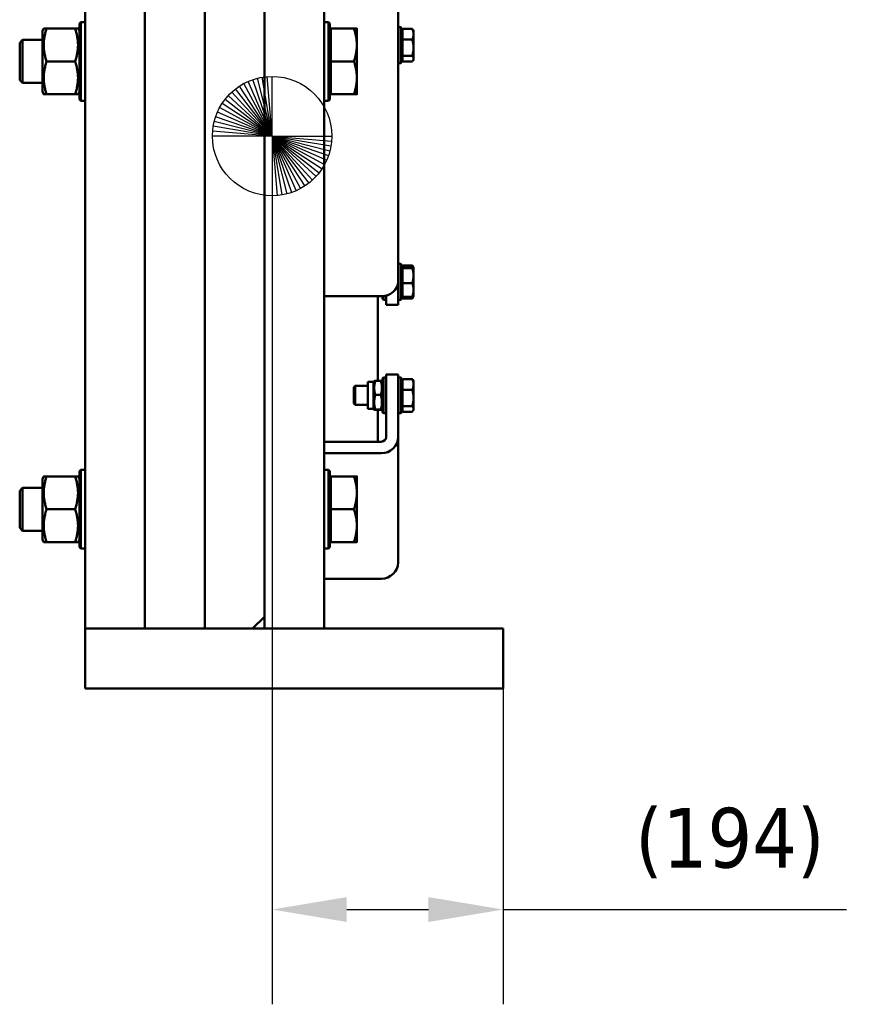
# Model space of a CAD drawing. Header units: millimetres. Extents: x 0 to 10500, y 0 to 7425.
# Tile 17 of 45: x 1987 to 2687, y 4433 to 5258. Entities that reach past the tile are written whole.
import ezdxf

# ---------------------------------------------------------------- set-up
doc = ezdxf.new("R2010")
doc.units = ezdxf.units.MM
doc.header["$LTSCALE"] = 25
for name, color, linetype, lineweight in [('Dimension (ISO)', 7, 'Continuous', 25), ('Sketch Geometry (ISO)', 7, 'Continuous', 25), ('Visible (ISO)', 7, 'Continuous', 50)]:
    doc.layers.add(name, color=color, linetype=linetype, lineweight=lineweight)
doc.styles.add('Note Text (ISO)', font='tahoma.ttf')
doc.dimstyles.new('Default (ISO)', dxfattribs={"dimscale": 25, "dimtxt": 2, "dimasz": 2.5, "dimexe": 3.175, "dimexo": 0, "dimgap": 0.762, "dimtad": 1, "dimrnd": 1e-08, "dimtxsty": 'Note Text (ISO)', "dimcen": 0.09, "dimdle": 10, "dimclrd": 256, "dimclre": 256, "dimclrt": 256, "dimazin": 2, "dimtfac": 1, "dimtmove": 0, "dimatfit": 3, "dimfxl": 1, "dimtolj": 1, "dimtzin": 0, "dimlwd": -1, "dimlwe": -1, "dimarcsym": 0})

# ---------------------------------------------------------------- blocks, each defined once
blk = doc.blocks.new('*D13')
at = {"layer": 'Defpoints', "color": 0, "transparency": 16777216}
for p in [(2198.7, 5160.36), (2392.2, 4697.86), (2198.7, 4512.63)]:
    blk.add_point(p, dxfattribs=at)
at = {"layer": 'Dimension (ISO)', "transparency": 16777216}
for p, q in [((2198.7, 5160.36), (2198.7, 4433.26)), ((2392.2, 4697.86), (2392.2, 4433.26)), ((2261.2, 4512.63), (2329.7, 4512.63)), ((2392.2, 4512.63), (2680.01, 4512.63))]:
    blk.add_line(p, q, dxfattribs=at)
for points in [[(2261.2, 4523.05), (2261.2, 4502.22), (2198.7, 4512.63)], [(2329.7, 4523.05), (2329.7, 4502.22), (2392.2, 4512.63)]]:
    blk.add_solid(points, dxfattribs=at)
at = {"layer": 'Dimension (ISO)', "transparency": 16777216, "insert": (2502.93, 4597.77), "char_height": 50, "attachment_point": 1, "style": 'Note Text (ISO)'}
blk.add_mtext('\\A1;(194)', dxfattribs=at)

msp = doc.modelspace()

# ---------------------------------------------------------------- linework, layer by layer
at = {"layer": 'Sketch Geometry (ISO)'}
for q in [(2174.903, 5204.334), (2178.615, 5206.149), (2182.465, 5207.651), (2186.426, 5208.83), (2190.47, 5209.678), (2194.571, 5210.189), (2198.7, 5210.36), (2164.836, 5197.146), (2167.989, 5199.817), (2171.353, 5202.218), (2156.842, 5187.707), (2159.243, 5191.07), (2161.914, 5194.224), (2152.911, 5180.445), (2154.726, 5184.157), (2150.23, 5172.634), (2151.409, 5176.595), (2148.871, 5164.489), (2149.382, 5168.59), (2148.7, 5160.36), (2198.7, 5110.36), (2202.829, 5110.531), (2206.93, 5111.042), (2210.974, 5111.89), (2214.935, 5113.069), (2218.785, 5114.571), (2222.497, 5116.386), (2226.047, 5118.502), (2229.411, 5120.903), (2232.564, 5123.574), (2235.486, 5126.496), (2238.157, 5129.649), (2240.558, 5133.012), (2242.674, 5136.562), (2244.489, 5140.275), (2245.991, 5144.125), (2247.17, 5148.086), (2248.018, 5152.13), (2248.529, 5156.231), (2248.7, 5160.36)]:
    msp.add_line((2198.7, 5160.36), q, dxfattribs=at)
msp.add_circle((2198.7, 5160.36), 50, dxfattribs=at)
at = {"layer": 'Visible (ISO)'}
for p, q in [((2192.201, 5577.86), (2192.201, 4747.86)), ((2242.201, 5577.86), (2242.201, 4747.86)), ((2042.201, 4747.86), (2042.201, 5377.145)), ((2092.201, 5377.145), (2092.201, 4747.86)), ((2092.201, 4747.86), (2092.201, 5377.145)), ((2142.201, 5377.145), (2142.201, 4747.86)), ((2142.201, 4747.86), (2142.201, 5377.145)), ((2304.201, 5271.918), (2304.201, 5038.418)), ((2037.201, 5254.61), (2038.451, 5255.86)), ((2037.201, 5191.11), (2037.201, 5254.61)), ((2038.451, 5255.86), (2038.451, 5189.86)), ((2038.451, 5255.86), (2042.201, 5255.86)), ((2245.951, 5255.86), (2242.201, 5255.86)), ((2245.951, 5189.86), (2245.951, 5255.86)), ((2247.201, 5254.61), (2245.951, 5255.86)), ((2247.201, 5254.61), (2247.201, 5191.11)), ((2006.201, 5248.41), (2007.327, 5250.36)), ((2006.201, 5248.41), (2006.201, 5197.31)), ((2033.619, 5250.36), (2009.783, 5250.36)), ((2037.201, 5248.41), (2036.075, 5250.36)), ((2248.001, 5248.415), (2247.201, 5248.415)), ((2248.001, 5250.36), (2267.245, 5250.36)), ((2248.001, 5222.86), (2248.001, 5250.36)), ((2269.701, 5236.61), (2269.701, 5250.36)), ((2306.451, 5251.474), (2304.201, 5251.474)), ((2306.451, 5221.474), (2306.451, 5251.474)), ((2307.201, 5250.724), (2306.451, 5251.474)), ((2307.201, 5250.724), (2307.201, 5222.224)), ((2308.001, 5247.719), (2307.201, 5247.719)), ((2308.001, 5250.114), (2316.129, 5250.114)), ((2308.001, 5241.181), (2308.001, 5250.114)), ((2317.201, 5248.474), (2316.763, 5249.233)), ((2317.201, 5245.648), (2317.201, 5248.474)), ((2317.201, 5234.361), (2317.201, 5245.648)), ((1987.201, 5238.406), (1989.655, 5240.86)), ((1987.201, 5207.314), (1987.201, 5238.406)), ((1989.655, 5240.86), (1989.655, 5204.86)), ((2006.201, 5240.86), (1989.655, 5240.86)), ((2269.701, 5209.11), (2269.701, 5236.61)), ((2308.001, 5241.181), (2316.129, 5241.181)), ((2308.001, 5227.541), (2308.001, 5241.181)), ((2317.201, 5225.188), (2317.201, 5234.361)), ((2033.619, 5222.86), (2009.783, 5222.86)), ((2248.001, 5222.86), (2267.245, 5222.86)), ((2248.001, 5195.36), (2248.001, 5222.86)), ((2306.451, 5221.474), (2304.201, 5221.474)), ((2307.201, 5222.224), (2306.451, 5221.474)), ((2308.001, 5225.229), (2307.201, 5225.229)), ((2308.001, 5227.541), (2316.129, 5227.541)), ((2308.001, 5222.835), (2308.001, 5227.541)), ((2308.001, 5222.835), (2316.129, 5222.835)), ((2317.201, 5224.474), (2316.763, 5223.716)), ((2317.201, 5224.474), (2317.201, 5225.188)), ((1987.201, 5207.314), (1989.655, 5204.86)), ((2006.201, 5204.86), (1989.655, 5204.86)), ((2269.701, 5195.36), (2269.701, 5209.11)), ((2006.201, 5197.31), (2007.327, 5195.36)), ((2033.619, 5195.36), (2009.783, 5195.36)), ((2037.201, 5197.31), (2036.075, 5195.36)), ((2248.001, 5197.305), (2247.201, 5197.305)), ((2248.001, 5195.36), (2267.245, 5195.36)), ((2037.201, 5191.11), (2038.451, 5189.86)), ((2038.451, 5189.86), (2042.201, 5189.86)), ((2245.951, 5189.86), (2242.201, 5189.86)), ((2247.201, 5191.11), (2245.951, 5189.86)), ((2306.451, 5053.252), (2304.201, 5053.252)), ((2306.451, 5023.252), (2306.451, 5053.252)), ((2307.201, 5052.502), (2306.451, 5053.252)), ((2307.201, 5052.502), (2307.201, 5024.002)), ((2308.001, 5049.497), (2307.201, 5049.497)), ((2308.001, 5050.72), (2308.001, 5052.107)), ((2308.001, 5052.107), (2316.129, 5052.107)), ((2308.001, 5050.72), (2316.129, 5050.72)), ((2308.001, 5049.721), (2308.001, 5050.72)), ((2308.001, 5049.721), (2316.129, 5049.721)), ((2308.001, 5037.253), (2308.001, 5049.721)), ((2317.183, 5050.283), (2316.196, 5051.992)), ((2317.201, 5050.252), (2317.183, 5050.283)), ((2317.201, 5050.221), (2317.201, 5050.252)), ((2317.201, 5043.487), (2317.201, 5050.221)), ((2304.201, 5038.418), (2304.201, 5019.579)), ((2317.201, 5031.518), (2317.201, 5043.487)), ((2308.001, 5037.253), (2316.129, 5037.253)), ((2308.001, 5025.784), (2308.001, 5037.253)), ((2317.201, 5026.252), (2317.201, 5031.518)), ((2242.201, 5026.294), (2290.201, 5026.294)), ((2287.201, 5026.294), (2287.201, 4955.354)), ((2291.201, 5024.002), (2291.201, 5026.325)), ((2291.201, 5024.002), (2291.951, 5023.252)), ((2291.951, 5026.389), (2291.951, 5023.252)), ((2291.951, 5023.252), (2294.201, 5023.252)), ((2294.201, 5019.579), (2294.201, 5026.799)), ((2306.451, 5023.252), (2304.201, 5023.252)), ((2307.201, 5024.002), (2306.451, 5023.252)), ((2308.001, 5027.007), (2307.201, 5027.007)), ((2308.001, 5024.397), (2308.001, 5025.784)), ((2308.001, 5025.784), (2316.129, 5025.784)), ((2308.001, 5024.397), (2316.129, 5024.397)), ((2317.183, 5026.221), (2316.196, 5024.512)), ((2317.201, 5026.252), (2317.183, 5026.221)), ((2294.201, 5018.909), (2294.201, 5019.579)), ((2304.201, 5018.909), (2294.201, 5018.909)), ((2304.201, 5019.579), (2304.201, 5018.909)), ((2291.201, 4957.439), (2291.951, 4958.189)), ((2291.201, 4928.939), (2291.201, 4957.439)), ((2291.951, 4958.189), (2291.951, 4928.189)), ((2291.951, 4958.189), (2294.201, 4958.189)), ((2294.201, 4956.907), (2294.201, 4960.782)), ((2304.201, 4960.782), (2294.201, 4960.782)), ((2294.201, 4956.907), (2294.201, 4936.445)), ((2304.201, 4960.782), (2304.201, 4956.907)), ((2306.451, 4958.189), (2304.201, 4958.189)), ((2304.201, 4956.907), (2304.201, 4936.445)), ((2306.451, 4928.189), (2306.451, 4958.189)), ((2307.201, 4957.439), (2306.451, 4958.189)), ((2307.201, 4957.439), (2307.201, 4928.939)), ((2308.001, 4956.829), (2316.129, 4956.829)), ((2308.001, 4947.895), (2308.001, 4956.829)), ((2317.201, 4955.189), (2316.763, 4955.947)), ((2267.201, 4949.962), (2268.428, 4951.189)), ((2267.201, 4936.416), (2267.201, 4949.962)), ((2268.428, 4951.189), (2268.428, 4935.189)), ((2278.781, 4951.189), (2268.428, 4951.189)), ((2278.781, 4931.939), (2278.781, 4954.439)), ((2283.781, 4954.439), (2278.781, 4954.439)), ((2283.781, 4954.439), (2284.216, 4955.193)), ((2283.781, 4931.939), (2283.781, 4954.439)), ((2289.696, 4955.354), (2285.286, 4955.354)), ((2291.201, 4954.439), (2290.766, 4955.193)), ((2308.001, 4954.434), (2307.201, 4954.434)), ((2308.001, 4947.895), (2316.129, 4947.895)), ((2308.001, 4934.256), (2308.001, 4947.895)), ((2317.201, 4952.362), (2317.201, 4955.189)), ((2317.201, 4941.076), (2317.201, 4952.362)), ((2289.696, 4943.526), (2285.286, 4943.526)), ((2317.201, 4931.902), (2317.201, 4941.076)), ((2267.201, 4936.416), (2268.428, 4935.189)), ((2278.781, 4935.189), (2268.428, 4935.189)), ((2283.781, 4931.939), (2278.781, 4931.939)), ((2283.781, 4931.939), (2284.216, 4931.185)), ((2289.696, 4931.361), (2285.286, 4931.361)), ((2289.696, 4931.024), (2285.286, 4931.024)), ((2287.201, 4931.024), (2287.201, 4908.625)), ((2291.201, 4931.939), (2290.766, 4931.185)), ((2294.201, 4930.448), (2294.201, 4936.445)), ((2304.201, 4936.445), (2304.201, 4930.448)), ((2308.001, 4931.944), (2307.201, 4931.944)), ((2308.001, 4934.256), (2316.129, 4934.256)), ((2308.001, 4929.549), (2308.001, 4934.256)), ((2317.201, 4931.189), (2316.763, 4930.43)), ((2317.201, 4931.189), (2317.201, 4931.902)), ((2291.201, 4928.939), (2291.951, 4928.189)), ((2291.951, 4928.189), (2294.201, 4928.189)), ((2294.201, 4919.201), (2294.201, 4930.448)), ((2304.201, 4930.448), (2304.201, 4919.201)), ((2306.451, 4928.189), (2304.201, 4928.189)), ((2307.201, 4928.939), (2306.451, 4928.189)), ((2308.001, 4929.549), (2316.129, 4929.549)), ((2294.201, 4919.201), (2294.201, 4913.204)), ((2304.201, 4913.204), (2304.201, 4919.201)), ((2287.201, 4908.625), (2287.201, 4904.435)), ((2294.201, 4908.332), (2294.201, 4913.204)), ((2304.201, 4913.204), (2304.201, 4908.332)), ((2304.201, 4908.332), (2304.201, 4803.28)), ((2242.201, 4904.435), (2290.201, 4904.435)), ((2290.201, 4894.691), (2242.201, 4894.691)), ((2006.201, 4873.41), (2007.327, 4875.36)), ((2006.201, 4873.41), (2006.201, 4822.31)), ((2033.619, 4875.36), (2009.783, 4875.36)), ((2037.201, 4873.41), (2036.075, 4875.36)), ((2037.201, 4879.61), (2038.451, 4880.86)), ((2037.201, 4816.11), (2037.201, 4879.61)), ((2038.451, 4880.86), (2038.451, 4814.86)), ((2038.451, 4880.86), (2042.201, 4880.86)), ((2245.951, 4880.86), (2242.201, 4880.86)), ((2245.951, 4814.86), (2245.951, 4880.86)), ((2247.201, 4879.61), (2245.951, 4880.86)), ((2247.201, 4879.61), (2247.201, 4816.11)), ((2248.001, 4873.415), (2247.201, 4873.415)), ((2248.001, 4875.36), (2267.245, 4875.36)), ((2248.001, 4847.86), (2248.001, 4875.36)), ((2269.701, 4861.61), (2269.701, 4875.36)), ((1987.201, 4863.406), (1989.655, 4865.86)), ((1989.655, 4865.86), (1989.655, 4829.86)), ((2006.201, 4865.86), (1989.655, 4865.86)), ((1987.201, 4832.314), (1987.201, 4863.406)), ((2269.701, 4834.11), (2269.701, 4861.61)), ((2033.619, 4847.86), (2009.783, 4847.86)), ((2248.001, 4847.86), (2267.245, 4847.86)), ((2248.001, 4820.36), (2248.001, 4847.86)), ((1987.201, 4832.314), (1989.655, 4829.86)), ((2269.701, 4820.36), (2269.701, 4834.11)), ((2006.201, 4829.86), (1989.655, 4829.86)), ((2006.201, 4822.31), (2007.327, 4820.36)), ((2033.619, 4820.36), (2009.783, 4820.36)), ((2037.201, 4822.31), (2036.075, 4820.36)), ((2037.201, 4816.11), (2038.451, 4814.86)), ((2247.201, 4816.11), (2245.951, 4814.86)), ((2248.001, 4822.305), (2247.201, 4822.305)), ((2248.001, 4820.36), (2267.245, 4820.36)), ((2038.451, 4814.86), (2042.201, 4814.86)), ((2245.951, 4814.86), (2242.201, 4814.86)), ((2242.201, 4789.639), (2290.201, 4789.639)), ((2192.201, 4757.86), (2182.201, 4747.86)), ((2062.201, 4747.86), (2042.201, 4747.86)), ((2042.201, 4697.86), (2042.201, 4747.86)), ((2062.201, 4747.86), (2372.201, 4747.86)), ((2192.201, 4747.86), (2242.201, 4747.86)), ((2392.201, 4747.86), (2372.201, 4747.86)), ((2392.201, 4697.86), (2392.201, 4747.86)), ((2062.201, 4697.86), (2042.201, 4697.86)), ((2062.201, 4697.86), (2372.201, 4697.86)), ((2392.201, 4697.86), (2372.201, 4697.86))]:
    msp.add_line(p, q, dxfattribs=at)
for centre, major_axis, ratio in [((2290.201, 5038.418), (14, 0), 0.8660254), ((2290.201, 4908.332), (4, 0), 0.9743701), ((2290.201, 4908.332), (14, 0), 0.9743701), ((2290.201, 4803.28), (14, 0), 0.9743701)]:
    msp.add_ellipse(centre, major_axis=major_axis, ratio=ratio, start_param=4.712389, end_param=6.2831853, dxfattribs=at)
for points, weights in [([(2007.327, 5250.36), (2007.327, 5250.36), (2009.783, 5250.36)], [1.07735026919, 1.07735026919, 1]), ([(2009.783, 5250.36), (2005.199, 5236.61), (2009.783, 5222.86)], [1, 1.15470053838, 1]), ([(2033.619, 5250.36), (2036.075, 5250.36), (2036.075, 5250.36)], [1, 1.07735026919, 1.07735026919]), ([(2033.619, 5222.86), (2038.202, 5236.61), (2033.619, 5250.36)], [1, 1.15470053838, 1]), ([(2269.701, 5236.61), (2269.701, 5242.991), (2267.245, 5250.36)], [1, 1.0379548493, 1]), ([(2267.245, 5250.36), (2269.701, 5250.36), (2269.701, 5250.36)], [1, 1.0379548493, 1]), ([(2317.201, 5245.648), (2317.201, 5247.72), (2316.129, 5250.114)], [1, 1.0379548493, 1]), ([(2316.129, 5250.114), (2316.519, 5249.655), (2316.763, 5249.233)], [1, 1.01348375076, 1.01738709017]), ([(2316.129, 5241.181), (2317.201, 5243.575), (2317.201, 5245.648)], [1, 1.0379548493, 1]), ([(2267.245, 5222.86), (2269.701, 5230.228), (2269.701, 5236.61)], [1, 1.0379548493, 1]), ([(2317.201, 5234.361), (2317.201, 5237.526), (2316.129, 5241.181)], [1, 1.0379548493, 1]), ([(2316.129, 5227.541), (2317.201, 5231.196), (2317.201, 5234.361)], [1, 1.0379548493, 1]), ([(2009.783, 5222.86), (2005.199, 5209.11), (2009.783, 5195.36)], [1, 1.15470053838, 1]), ([(2033.619, 5195.36), (2038.202, 5209.11), (2033.619, 5222.86)], [1, 1.15470053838, 1]), ([(2269.701, 5209.11), (2269.701, 5215.491), (2267.245, 5222.86)], [1, 1.0379548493, 1]), ([(2317.201, 5225.188), (2317.201, 5226.28), (2316.129, 5227.541)], [1, 1.0379548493, 1]), ([(2316.129, 5222.835), (2317.201, 5224.096), (2317.201, 5225.188)], [1, 1.0379548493, 1]), ([(2267.245, 5195.36), (2269.701, 5202.728), (2269.701, 5209.11)], [1, 1.0379548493, 1]), ([(2009.783, 5195.36), (2007.327, 5195.36), (2007.327, 5195.36)], [1, 1.07735026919, 1.07735026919]), ([(2036.075, 5195.36), (2036.075, 5195.36), (2033.619, 5195.36)], [1.07735026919, 1.07735026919, 1]), ([(2269.701, 5195.36), (2269.701, 5195.36), (2267.245, 5195.36)], [1, 1.0379548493, 1]), ([(2316.898, 5050.479), (2316.636, 5051.252), (2316.129, 5052.107)], [1.01887565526, 1.01758770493, 1]), ([(2317.201, 5050.221), (2317.201, 5050.453), (2316.129, 5050.72)], [1, 1.0379548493, 1]), ([(2316.129, 5049.721), (2317.201, 5049.989), (2317.201, 5050.221)], [1, 1.0379548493, 1]), ([(2317.201, 5043.487), (2317.201, 5046.381), (2316.129, 5049.721)], [1, 1.0379548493, 1]), ([(2316.129, 5037.253), (2317.201, 5040.594), (2317.201, 5043.487)], [1, 1.0379548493, 1]), ([(2317.201, 5031.518), (2317.201, 5034.18), (2316.129, 5037.253)], [1, 1.0379548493, 1]), ([(2316.129, 5025.784), (2317.201, 5028.857), (2317.201, 5031.518)], [1, 1.0379548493, 1]), ([(2317.183, 5026.221), (2317.066, 5026.018), (2316.129, 5025.784)], [1.00860777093, 1.0330055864, 1]), ([(2316.129, 5024.397), (2316.605, 5025.243), (2316.865, 5026.011)], [1, 1.01651098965, 1.01865687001]), ([(2316.196, 5024.512), (2316.163, 5024.455), (2316.129, 5024.397)], [1.00225477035, 1.00116302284, 1]), ([(2317.201, 4952.362), (2317.201, 4954.435), (2316.129, 4956.829)], [1, 1.0379548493, 1]), ([(2316.129, 4956.829), (2316.519, 4956.37), (2316.763, 4955.947)], [1, 1.01348375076, 1.01738709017]), ([(2285.286, 4955.354), (2283.286, 4949.44), (2285.286, 4943.526)], [1, 1.15470053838, 1]), ([(2284.216, 4955.193), (2284.259, 4955.267), (2285.286, 4955.354)], [1.07719130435, 1.0738437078, 1]), ([(2289.696, 4955.354), (2290.722, 4955.267), (2290.766, 4955.193)], [1, 1.0738437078, 1.07719130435]), ([(2289.696, 4943.526), (2291.696, 4949.44), (2289.696, 4955.354)], [1, 1.15470053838, 1]), ([(2316.129, 4947.895), (2317.201, 4950.289), (2317.201, 4952.362)], [1, 1.0379548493, 1]), ([(2317.201, 4941.076), (2317.201, 4944.241), (2316.129, 4947.895)], [1, 1.0379548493, 1]), ([(2285.286, 4943.526), (2283.286, 4937.443), (2285.286, 4931.361)], [1, 1.15470053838, 1]), ([(2289.696, 4931.361), (2291.696, 4937.443), (2289.696, 4943.526)], [1, 1.15470053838, 1]), ([(2316.129, 4934.256), (2317.201, 4937.91), (2317.201, 4941.076)], [1, 1.0379548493, 1]), ([(2285.286, 4931.361), (2283.286, 4931.193), (2285.286, 4931.024)], [1, 1.15470053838, 1]), ([(2289.696, 4931.024), (2291.696, 4931.193), (2289.696, 4931.361)], [1, 1.15470053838, 1]), ([(2317.201, 4931.902), (2317.201, 4932.995), (2316.129, 4934.256)], [1, 1.0379548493, 1]), ([(2316.129, 4929.549), (2317.201, 4930.81), (2317.201, 4931.902)], [1, 1.0379548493, 1]), ([(2007.327, 4875.36), (2007.327, 4875.36), (2009.783, 4875.36)], [1.07735026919, 1.07735026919, 1]), ([(2009.783, 4875.36), (2005.199, 4861.61), (2009.783, 4847.86)], [1, 1.15470053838, 1]), ([(2033.619, 4875.36), (2036.075, 4875.36), (2036.075, 4875.36)], [1, 1.07735026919, 1.07735026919]), ([(2033.619, 4847.86), (2038.202, 4861.61), (2033.619, 4875.36)], [1, 1.15470053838, 1]), ([(2269.701, 4861.61), (2269.701, 4867.991), (2267.245, 4875.36)], [1, 1.0379548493, 1]), ([(2267.245, 4875.36), (2269.701, 4875.36), (2269.701, 4875.36)], [1, 1.0379548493, 1]), ([(2267.245, 4847.86), (2269.701, 4855.228), (2269.701, 4861.61)], [1, 1.0379548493, 1]), ([(2009.783, 4847.86), (2005.199, 4834.11), (2009.783, 4820.36)], [1, 1.15470053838, 1]), ([(2033.619, 4820.36), (2038.202, 4834.11), (2033.619, 4847.86)], [1, 1.15470053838, 1]), ([(2269.701, 4834.11), (2269.701, 4840.491), (2267.245, 4847.86)], [1, 1.0379548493, 1]), ([(2267.245, 4820.36), (2269.701, 4827.728), (2269.701, 4834.11)], [1, 1.0379548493, 1]), ([(2009.783, 4820.36), (2007.327, 4820.36), (2007.327, 4820.36)], [1, 1.07735026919, 1.07735026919]), ([(2036.075, 4820.36), (2036.075, 4820.36), (2033.619, 4820.36)], [1.07735026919, 1.07735026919, 1]), ([(2269.701, 4820.36), (2269.701, 4820.36), (2267.245, 4820.36)], [1, 1.0379548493, 1])]:
    msp.add_rational_spline(points, weights, degree=2, dxfattribs=at)

# ---------------------------------------------------------------- dimensions: what is measured, and where the dimension line sits
at = {"layer": 'Dimension (ISO)'}
dim = msp.add_linear_dim(base=(2198.7, 4512.633), p1=(2392.201, 4697.86), p2=(2198.7, 5160.36), text='(<>)', dimstyle='Default (ISO)', override={"dimgap": 0.762, "dimdec": 0, "dimtol": 0, "dimlim": 0, "dimtp": 0, "dimtm": 0, "dimtdec": 0, "dimtofl": 0, "dimatfit": 2}, dxfattribs=at)
dim.commit()
dim.dimension.update_dxf_attribs({"geometry": '*D13', "text_midpoint": (2581.944, 4512.633), "dimtype": 160})

doc.saveas('drawing.dxf')
